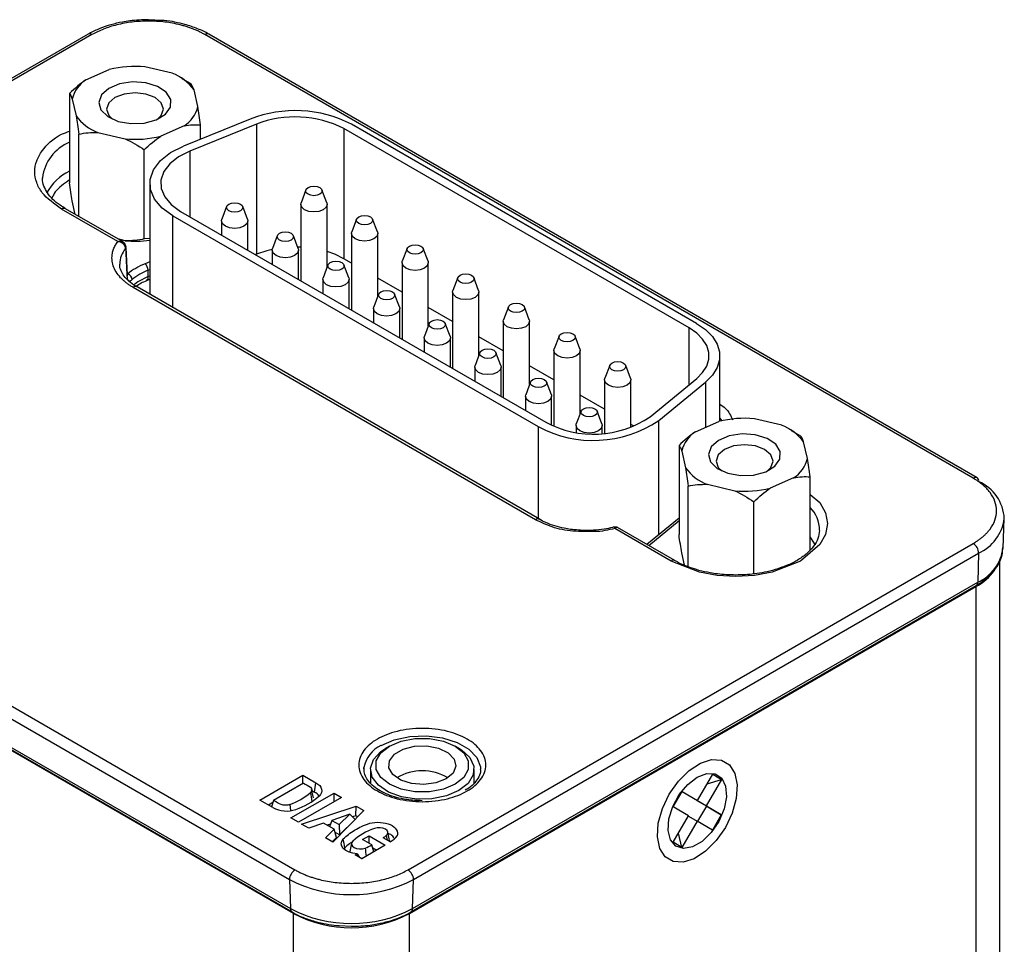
# Model space of a CAD drawing. Header units: inches. Extents: x 1.5 to 14.9, y 0.7 to 9.5.
# Tile 13 of 13: x 13.534 to 14.283, y 6.35 to 7.053. Entities that reach past the tile are written whole.
import ezdxf

# ---------------------------------------------------------------- set-up
doc = ezdxf.new("R2010")
doc.units = ezdxf.units.IN
doc.header["$MEASUREMENT"] = 0

msp = doc.modelspace()

# ---------------------------------------------------------------- linework, layer by layer
at = {"color": 7, "linetype": 'Continuous', "lineweight": 25}
for p, q in [((13.64165, 7.05274), (13.63211, 7.05326)), ((13.58615, 7.04218), (13.15604, 6.79388)), ((13.5891, 7.04189), (13.15899, 6.79359)), ((14.25972, 6.7044), (13.67511, 7.04189)), ((14.26268, 6.70469), (13.67806, 7.04218)), ((13.5845, 7.00745), (13.60229, 7.01534)), ((13.65011, 7.01245), (13.62938, 7.01741)), ((13.65786, 7.00847), (13.65588, 7.00961)), ((13.66469, 7.00415), (13.65767, 7.00815)), ((13.66969, 6.9871), (13.66675, 6.99994)), ((13.57199, 6.99708), (13.57199, 6.92925)), ((13.57406, 6.99288), (13.57699, 6.98004)), ((13.7095, 6.97763), (13.65876, 6.95712)), ((13.65925, 6.97253), (13.64145, 6.96464)), ((13.7142, 6.97376), (13.66346, 6.95325)), ((13.67176, 6.96238), (13.67176, 6.97325)), ((13.7142, 6.97376), (13.7142, 6.87479)), ((14.04349, 6.81875), (13.7808, 6.97039)), ((13.7808, 6.97039), (13.7808, 6.87143)), ((14.04928, 6.82209), (13.7866, 6.97374)), ((13.57906, 6.9036), (13.57906, 6.96619)), ((13.59363, 6.96753), (13.61437, 6.96258)), ((13.62894, 6.88644), (13.62894, 6.95427)), ((13.66346, 6.95325), (13.66346, 6.90342)), ((13.55151, 6.93203), (13.55149, 6.93295)), ((13.63309, 6.92866), (13.63309, 6.84429)), ((13.75188, 6.92374), (13.74822, 6.914)), ((13.76777, 6.914), (13.7641, 6.92374)), ((13.60874, 6.88447), (13.56599, 6.90915)), ((13.61272, 6.88417), (13.56894, 6.90944)), ((13.5764, 6.90514), (13.57406, 6.9154)), ((13.6916, 6.91119), (13.68794, 6.90144)), ((13.70748, 6.90144), (13.70382, 6.91119)), ((13.74799, 6.91277), (13.74799, 6.85462)), ((13.76799, 6.86488), (13.76799, 6.91277)), ((13.65072, 6.90408), (13.92862, 6.74365)), ((13.65072, 6.83411), (13.65072, 6.90408)), ((13.65652, 6.90743), (13.93442, 6.747)), ((13.79042, 6.9015), (13.78676, 6.89175)), ((13.8063, 6.89175), (13.80264, 6.9015)), ((13.68771, 6.90022), (13.68771, 6.88942)), ((13.70771, 6.87788), (13.70771, 6.90022)), ((13.61437, 6.8851), (13.60881, 6.88643)), ((13.63309, 6.88668), (13.62894, 6.88644)), ((13.73016, 6.88893), (13.7265, 6.87918)), ((13.74604, 6.87918), (13.74238, 6.88893)), ((13.78653, 6.89052), (13.78653, 6.83238)), ((13.80653, 6.84263), (13.80653, 6.89052)), ((13.61502, 6.88016), (13.615, 6.88031)), ((13.61609, 6.85924), (13.61501, 6.88004)), ((13.74799, 6.88013), (13.74566, 6.8802)), ((13.82896, 6.87925), (13.82529, 6.8695)), ((13.84484, 6.8695), (13.84118, 6.87925)), ((13.7142, 6.87479), (13.71353, 6.87452)), ((13.72627, 6.87796), (13.72627, 6.86716)), ((13.74627, 6.85562), (13.74627, 6.87796)), ((13.78653, 6.86812), (13.7808, 6.87143)), ((13.61025, 6.86667), (13.61023, 6.86724)), ((13.63309, 6.86901), (13.62955, 6.86758)), ((13.76868, 6.8667), (13.76501, 6.85695)), ((13.78456, 6.85695), (13.78089, 6.8667)), ((13.82507, 6.86828), (13.82507, 6.81013)), ((13.84507, 6.82038), (13.84507, 6.86828)), ((13.61605, 6.86009), (13.61641, 6.85988)), ((13.63181, 6.86261), (13.63309, 6.86313)), ((13.63192, 6.85775), (13.63181, 6.86261)), ((13.63309, 6.85822), (13.63192, 6.85775)), ((13.82507, 6.84587), (13.80653, 6.85657)), ((13.8675, 6.857), (13.86383, 6.84725)), ((13.88338, 6.84725), (13.87971, 6.857)), ((13.92664, 6.67283), (13.62042, 6.84961)), ((13.9296, 6.67312), (13.62337, 6.8499)), ((13.63075, 6.8549), (13.63309, 6.85584)), ((13.63084, 6.85494), (13.63075, 6.8549)), ((13.76479, 6.85572), (13.76479, 6.84493)), ((13.78479, 6.83338), (13.78479, 6.85572)), ((13.80721, 6.84445), (13.80355, 6.8347)), ((13.82309, 6.8347), (13.81943, 6.84445)), ((13.8636, 6.84603), (13.8636, 6.78788)), ((13.8836, 6.79813), (13.8836, 6.84603)), ((13.8636, 6.82362), (13.84507, 6.83433)), ((13.90603, 6.83475), (13.90237, 6.82501)), ((13.92191, 6.82501), (13.91825, 6.83475)), ((13.80332, 6.83348), (13.80332, 6.82268)), ((13.82332, 6.81114), (13.82332, 6.83348)), ((13.84575, 6.8222), (13.84209, 6.81246)), ((13.86163, 6.81246), (13.85797, 6.8222)), ((13.90214, 6.82378), (13.90214, 6.76563)), ((13.92214, 6.77589), (13.92214, 6.82378)), ((13.90214, 6.80138), (13.8836, 6.81208)), ((13.94457, 6.81251), (13.94091, 6.80276)), ((13.96045, 6.80276), (13.95679, 6.81251)), ((14.04349, 6.7755), (14.04349, 6.81875)), ((13.84186, 6.81123), (13.84186, 6.80043)), ((13.86186, 6.78889), (13.86186, 6.81123)), ((13.88429, 6.79996), (13.88062, 6.79021)), ((13.90017, 6.79021), (13.8965, 6.79996)), ((13.94068, 6.80154), (13.94068, 6.74392)), ((13.96068, 6.75364), (13.96068, 6.80154)), ((14.06692, 6.74775), (14.06692, 6.79752)), ((13.8804, 6.78898), (13.8804, 6.77819)), ((13.9004, 6.76664), (13.9004, 6.78898)), ((13.94068, 6.77913), (13.92214, 6.78983)), ((13.98311, 6.79026), (13.97944, 6.78051)), ((13.99899, 6.78051), (13.99532, 6.79026)), ((13.92283, 6.77771), (13.91916, 6.76796)), ((13.93871, 6.76796), (13.93504, 6.77771)), ((13.97922, 6.77929), (13.97922, 6.73857)), ((13.99922, 6.74294), (13.99922, 6.77929)), ((14.01378, 6.75101), (14.04931, 6.7803)), ((14.0205, 6.74829), (14.05603, 6.77759)), ((14.05603, 6.77759), (14.05603, 6.74307)), ((13.91893, 6.76674), (13.91893, 6.75594)), ((13.93893, 6.74468), (13.93893, 6.76674)), ((13.97922, 6.75688), (13.96068, 6.76758)), ((13.96136, 6.75546), (13.9577, 6.74571)), ((13.97724, 6.74571), (13.97358, 6.75546)), ((13.15899, 6.74394), (13.74361, 6.40645)), ((13.95747, 6.74449), (13.95747, 6.73927)), ((13.97747, 6.73843), (13.97747, 6.74449)), ((14.00168, 6.74391), (13.99922, 6.74534)), ((14.0205, 6.66145), (14.0205, 6.74829)), ((14.04836, 6.73967), (14.06616, 6.74756)), ((14.06692, 6.75018), (14.06848, 6.74811)), ((14.11398, 6.74467), (14.09324, 6.74962)), ((13.15482, 6.73654), (13.73944, 6.39905)), ((13.92862, 6.74365), (13.92862, 6.67368)), ((14.12172, 6.74069), (14.11974, 6.74183)), ((14.12855, 6.73637), (14.12153, 6.74037)), ((14.03585, 6.7293), (14.03585, 6.66147)), ((14.13355, 6.71932), (14.13062, 6.73216)), ((14.03792, 6.7251), (14.04085, 6.71226)), ((13.1555, 6.71443), (13.74012, 6.37694)), ((13.15672, 6.7119), (13.74134, 6.3744)), ((13.74242, 6.37311), (13.15693, 6.71111)), ((14.0575, 6.69975), (14.07823, 6.69479)), ((14.12311, 6.70475), (14.10531, 6.69686)), ((14.13562, 6.64977), (14.13562, 6.70547)), ((14.04292, 6.63629), (14.04292, 6.69841)), ((14.0928, 6.63158), (14.0928, 6.68649)), ((14.03585, 6.67411), (14.01145, 6.65399)), ((14.0128, 6.65321), (14.03585, 6.67222)), ((14.28245, 6.65114), (14.28342, 6.67363)), ((13.96715, 6.66385), (13.96345, 6.66393)), ((14.02979, 6.64141), (13.98704, 6.66609)), ((14.03274, 6.6417), (13.98897, 6.66697)), ((13.82961, 6.40645), (14.25972, 6.65475)), ((13.83379, 6.39905), (14.2639, 6.64735)), ((14.04008, 6.63818), (14.03792, 6.64762)), ((14.2639, 6.64735), (14.26322, 6.62524)), ((14.28009, 5.1309), (14.28009, 6.6419)), ((13.83311, 6.37694), (14.26322, 6.62524)), ((13.8308, 6.37311), (14.26179, 6.62191)), ((13.83188, 6.3744), (14.262, 6.6227)), ((14.26179, 6.62191), (14.26179, 5.15341)), ((13.81541, 6.50051), (13.81262, 6.4989)), ((13.86831, 6.4989), (13.86553, 6.50051)), ((13.79606, 6.48337), (13.79611, 6.48418)), ((13.8011, 6.48284), (13.8011, 6.47218)), ((13.87984, 6.47224), (13.87984, 6.48284)), ((13.88484, 6.48337), (13.88485, 6.48283)), ((13.71689, 6.45956), (13.74954, 6.47841)), ((13.74954, 6.47841), (13.75949, 6.47267)), ((13.74954, 6.47215), (13.74954, 6.47841)), ((14.04982, 6.45912), (14.06153, 6.47921)), ((14.06823, 6.47523), (14.05652, 6.45514)), ((14.0573, 6.47195), (14.06823, 6.47523)), ((14.06153, 6.47921), (14.06823, 6.47523)), ((13.75002, 6.47242), (13.72726, 6.45928)), ((13.75764, 6.46126), (13.75627, 6.4676)), ((13.75642, 6.46687), (13.75853, 6.46566)), ((13.75853, 6.46566), (13.75949, 6.47267)), ((13.72683, 6.45382), (13.71689, 6.45956)), ((13.72726, 6.45928), (13.72577, 6.45443)), ((13.74056, 6.4459), (13.77333, 6.46481)), ((13.77894, 6.46157), (13.74618, 6.44265)), ((13.77333, 6.46481), (13.77894, 6.46157)), ((13.77333, 6.45833), (13.77333, 6.46481)), ((14.03148, 6.45432), (14.03828, 6.46598)), ((14.04275, 6.46321), (14.03823, 6.46589)), ((14.03828, 6.46598), (14.04982, 6.45912)), ((14.04275, 6.46321), (14.04982, 6.45912)), ((14.04945, 6.45922), (14.0495, 6.45931)), ((14.05668, 6.45493), (14.04945, 6.45922)), ((14.04945, 6.45922), (14.05652, 6.45514)), ((13.72677, 6.4577), (13.72344, 6.45577)), ((13.73961, 6.45611), (13.74008, 6.4515)), ((13.74859, 6.44126), (13.79013, 6.45493)), ((13.7899, 6.4475), (13.79013, 6.45493)), ((13.79013, 6.45493), (13.79605, 6.45152)), ((14.04302, 6.44746), (14.03148, 6.45432)), ((14.05668, 6.45493), (14.04993, 6.44336)), ((14.05652, 6.45514), (14.06806, 6.44828)), ((14.06806, 6.44828), (14.05668, 6.45493)), ((13.74618, 6.44265), (13.74056, 6.4459)), ((13.78532, 6.4488), (13.77167, 6.4441)), ((13.79605, 6.45152), (13.77247, 6.42747)), ((13.77718, 6.44092), (13.78532, 6.4488)), ((13.78933, 6.44468), (13.77746, 6.43319)), ((13.78933, 6.44468), (13.78532, 6.4488)), ((13.7899, 6.4475), (13.78739, 6.44668)), ((13.79132, 6.44669), (13.7899, 6.4475)), ((14.03132, 6.42738), (14.04302, 6.44746)), ((14.04297, 6.44738), (14.04973, 6.44348)), ((14.06806, 6.44828), (14.06127, 6.43662)), ((13.75415, 6.43805), (13.74859, 6.44126)), ((13.76531, 6.44194), (13.75415, 6.43805)), ((13.7734, 6.43727), (13.76531, 6.44194)), ((13.76682, 6.43073), (13.7734, 6.43727)), ((13.77062, 6.44116), (13.7681, 6.44033)), ((13.77167, 6.4441), (13.76994, 6.43926)), ((13.77167, 6.4441), (13.77718, 6.44092)), ((13.77514, 6.43097), (13.7734, 6.43727)), ((13.77718, 6.44092), (13.77746, 6.43319)), ((14.04973, 6.44348), (14.03802, 6.42339)), ((14.06127, 6.43662), (14.04973, 6.44348)), ((13.77247, 6.42747), (13.76682, 6.43073)), ((13.77514, 6.43097), (13.77193, 6.42778)), ((13.77746, 6.43319), (13.77397, 6.4352)), ((13.79506, 6.42945), (13.80008, 6.43235)), ((13.8021, 6.42538), (13.79506, 6.42945)), ((13.80008, 6.43235), (13.81235, 6.42527)), ((13.80008, 6.42655), (13.80008, 6.43235)), ((13.816, 6.42774), (13.81068, 6.43081)), ((13.81311, 6.43252), (13.81366, 6.42908)), ((13.81563, 6.42883), (13.81425, 6.43516)), ((14.03802, 6.42339), (14.03544, 6.43446)), ((13.78153, 6.42314), (13.78082, 6.4222)), ((13.78661, 6.42667), (13.78524, 6.42034)), ((13.81235, 6.42527), (13.7944, 6.41491)), ((13.80365, 6.42025), (13.80209, 6.42539)), ((13.80274, 6.42325), (13.8058, 6.42149)), ((14.03802, 6.42339), (14.03132, 6.42738)), ((13.78524, 6.42034), (13.78517, 6.41973)), ((13.78943, 6.41778), (13.7909, 6.41864)), ((13.7944, 6.41491), (13.78943, 6.41778)), ((13.7909, 6.41864), (13.79259, 6.41595)), ((13.79398, 6.41515), (13.79499, 6.41525)), ((13.73944, 6.39905), (13.74012, 6.37694)), ((13.83311, 6.37694), (13.83379, 6.39905)), ((13.74242, 4.85658), (13.74242, 6.37311)), ((13.8308, 4.85658), (13.8308, 6.37311)), ((13.77726, 6.36397), (13.78661, 6.36349))]:
    msp.add_line(p, q, dxfattribs=at)
at = {"color": 7, "linetype": 'Continuous', "lineweight": 25, "flags": 128}
for points in [[(13.59641, 6.99607), (13.59432, 6.99035), (13.59596, 6.98458), (13.60109, 6.97954), (13.60903, 6.97591), (13.61871, 6.97419), (13.62881, 6.97459), (13.63798, 6.97708), (13.64497, 6.98131), (13.64884, 6.98671), (13.64907, 6.99256), (13.64563, 6.99806), (13.63898, 7.00247), (13.63002, 7.00519), (13.61995, 7.00586), (13.61015, 7.00439), (13.60193, 7.00097), (13.59641, 6.99607)], [(13.63902, 6.97754), (13.64188, 6.98039), (13.64353, 6.98517), (13.64188, 6.98996), (13.63718, 6.99401), (13.63015, 6.99672), (13.62186, 6.99767), (13.61358, 6.99672), (13.60656, 6.994), (13.60186, 6.98995), (13.60022, 6.98516), (13.60187, 6.98038), (13.60472, 6.97754)], [(13.65072, 6.90408), (13.64252, 6.90998), (13.63672, 6.91677), (13.6336, 6.92412), (13.63332, 6.93168), (13.63588, 6.93911), (13.64115, 6.94603), (13.64891, 6.95213), (13.65876, 6.95712)], [(13.66346, 6.95325), (13.65495, 6.94894), (13.64826, 6.94367), (13.6437, 6.93768), (13.64149, 6.93127), (13.64173, 6.92474), (13.64443, 6.91839), (13.64943, 6.91253), (13.65652, 6.90743)], [(13.76241, 6.92553), (13.76377, 6.92436), (13.76424, 6.92298), (13.76377, 6.9216), (13.76241, 6.92043), (13.76038, 6.91964), (13.75799, 6.91937), (13.7556, 6.91964), (13.75357, 6.92043), (13.75222, 6.9216), (13.75174, 6.92298), (13.75222, 6.92436), (13.75357, 6.92553), (13.7556, 6.92631), (13.75799, 6.92659), (13.76038, 6.92631), (13.76241, 6.92553)], [(13.70213, 6.91298), (13.70348, 6.91181), (13.70396, 6.91043), (13.70348, 6.90905), (13.70213, 6.90787), (13.7001, 6.90709), (13.69771, 6.90682), (13.69532, 6.90709), (13.69329, 6.90787), (13.69194, 6.90905), (13.69146, 6.91043), (13.69194, 6.91181), (13.69329, 6.91298), (13.69532, 6.91376), (13.69771, 6.91403), (13.7001, 6.91376), (13.70213, 6.91298)], [(13.76777, 6.914), (13.76799, 6.91277), (13.76723, 6.91056), (13.76506, 6.90869), (13.76182, 6.90744), (13.75799, 6.907), (13.75417, 6.90744), (13.75092, 6.90869), (13.74875, 6.91056), (13.74799, 6.91277), (13.74822, 6.914)], [(13.70748, 6.90144), (13.70771, 6.90022), (13.70695, 6.89801), (13.70478, 6.89614), (13.70154, 6.89489), (13.69771, 6.89445), (13.69388, 6.89489), (13.69064, 6.89614), (13.68847, 6.89801), (13.68771, 6.90022), (13.68794, 6.90144)], [(13.80095, 6.90328), (13.8023, 6.90211), (13.80278, 6.90073), (13.8023, 6.89935), (13.80095, 6.89818), (13.79892, 6.8974), (13.79653, 6.89712), (13.79414, 6.8974), (13.79211, 6.89818), (13.79076, 6.89935), (13.79028, 6.90073), (13.79076, 6.90211), (13.79211, 6.90328), (13.79414, 6.90406), (13.79653, 6.90434), (13.79892, 6.90406), (13.80095, 6.90328)], [(13.74069, 6.89072), (13.74204, 6.88955), (13.74252, 6.88817), (13.74204, 6.88679), (13.74069, 6.88561), (13.73866, 6.88483), (13.73627, 6.88456), (13.73388, 6.88483), (13.73185, 6.88561), (13.7305, 6.88679), (13.73002, 6.88817), (13.7305, 6.88955), (13.73185, 6.89072), (13.73388, 6.8915), (13.73627, 6.89177), (13.73866, 6.8915), (13.74069, 6.89072)], [(13.8063, 6.89175), (13.80653, 6.89052), (13.80577, 6.88831), (13.8036, 6.88644), (13.80036, 6.88519), (13.79653, 6.88475), (13.7927, 6.88519), (13.78946, 6.88644), (13.78729, 6.88831), (13.78653, 6.89052), (13.78676, 6.89175)], [(13.74604, 6.87918), (13.74627, 6.87796), (13.74551, 6.87575), (13.74334, 6.87388), (13.7401, 6.87263), (13.73627, 6.87219), (13.73244, 6.87263), (13.7292, 6.87388), (13.72703, 6.87575), (13.72627, 6.87796), (13.7265, 6.87918)], [(13.83949, 6.88103), (13.84084, 6.87986), (13.84132, 6.87848), (13.84084, 6.8771), (13.83949, 6.87593), (13.83746, 6.87515), (13.83507, 6.87488), (13.83268, 6.87515), (13.83065, 6.87593), (13.82929, 6.8771), (13.82882, 6.87848), (13.82929, 6.87986), (13.83065, 6.88103), (13.83268, 6.88182), (13.83507, 6.88209), (13.83746, 6.88182), (13.83949, 6.88103)], [(13.7263, 6.87842), (13.72205, 6.87741), (13.7142, 6.87479)], [(13.7808, 6.87143), (13.77385, 6.87479), (13.76799, 6.87684)], [(13.7792, 6.86848), (13.78056, 6.86731), (13.78104, 6.86593), (13.78056, 6.86455), (13.7792, 6.86338), (13.77718, 6.8626), (13.77479, 6.86232), (13.77239, 6.8626), (13.77037, 6.86338), (13.76901, 6.86455), (13.76854, 6.86593), (13.76901, 6.86731), (13.77037, 6.86848), (13.77239, 6.86927), (13.77479, 6.86954), (13.77718, 6.86927), (13.7792, 6.86848)], [(13.84484, 6.8695), (13.84507, 6.86828), (13.84431, 6.86607), (13.84214, 6.86419), (13.83889, 6.86294), (13.83507, 6.8625), (13.83124, 6.86294), (13.828, 6.86419), (13.82583, 6.86607), (13.82507, 6.86828), (13.82529, 6.8695)], [(13.63192, 6.85775), (13.62412, 6.8538), (13.62137, 6.8519)], [(13.78456, 6.85695), (13.78479, 6.85572), (13.78402, 6.85352), (13.78186, 6.85164), (13.77861, 6.85039), (13.77479, 6.84995), (13.77096, 6.85039), (13.76771, 6.85164), (13.76555, 6.85352), (13.76479, 6.85572), (13.76501, 6.85695)], [(13.87802, 6.85879), (13.87938, 6.85762), (13.87985, 6.85624), (13.87938, 6.85486), (13.87802, 6.85368), (13.876, 6.8529), (13.8736, 6.85263), (13.87121, 6.8529), (13.86919, 6.85368), (13.86783, 6.85486), (13.86735, 6.85624), (13.86783, 6.85762), (13.86919, 6.85879), (13.87121, 6.85957), (13.8736, 6.85984), (13.876, 6.85957), (13.87802, 6.85879)], [(13.81774, 6.84624), (13.8191, 6.84507), (13.81957, 6.84368), (13.8191, 6.8423), (13.81774, 6.84113), (13.81571, 6.84035), (13.81332, 6.84008), (13.81093, 6.84035), (13.8089, 6.84113), (13.80755, 6.8423), (13.80707, 6.84368), (13.80755, 6.84507), (13.8089, 6.84624), (13.81093, 6.84702), (13.81332, 6.84729), (13.81571, 6.84702), (13.81774, 6.84624)], [(13.88338, 6.84725), (13.8836, 6.84603), (13.88284, 6.84382), (13.88068, 6.84195), (13.87743, 6.8407), (13.8736, 6.84026), (13.86978, 6.8407), (13.86653, 6.84195), (13.86437, 6.84382), (13.8636, 6.84603), (13.86383, 6.84725)], [(13.82309, 6.8347), (13.82332, 6.83348), (13.82256, 6.83127), (13.82039, 6.8294), (13.81715, 6.82814), (13.81332, 6.8277), (13.8095, 6.82814), (13.80625, 6.8294), (13.80408, 6.83127), (13.80332, 6.83348), (13.80355, 6.8347)], [(13.91656, 6.83654), (13.91792, 6.83537), (13.91839, 6.83399), (13.91792, 6.83261), (13.91656, 6.83144), (13.91453, 6.83066), (13.91214, 6.83038), (13.90975, 6.83066), (13.90772, 6.83144), (13.90637, 6.83261), (13.90589, 6.83399), (13.90637, 6.83537), (13.90772, 6.83654), (13.90975, 6.83732), (13.91214, 6.8376), (13.91453, 6.83732), (13.91656, 6.83654)], [(13.85628, 6.82399), (13.85763, 6.82282), (13.85811, 6.82144), (13.85763, 6.82006), (13.85628, 6.81889), (13.85425, 6.8181), (13.85186, 6.81783), (13.84947, 6.8181), (13.84744, 6.81889), (13.84609, 6.82006), (13.84561, 6.82144), (13.84609, 6.82282), (13.84744, 6.82399), (13.84947, 6.82477), (13.85186, 6.82505), (13.85425, 6.82477), (13.85628, 6.82399)], [(13.92191, 6.82501), (13.92214, 6.82378), (13.92138, 6.82157), (13.91921, 6.8197), (13.91597, 6.81845), (13.91214, 6.81801), (13.90832, 6.81845), (13.90507, 6.8197), (13.9029, 6.82157), (13.90214, 6.82378), (13.90237, 6.82501)], [(14.04928, 6.82209), (14.05603, 6.81745), (14.06128, 6.81221), (14.06486, 6.80651), (14.06669, 6.80055), (14.06669, 6.79449), (14.06486, 6.78852), (14.06128, 6.78283), (14.05603, 6.77759)], [(13.86163, 6.81246), (13.86186, 6.81123), (13.8611, 6.80902), (13.85893, 6.80715), (13.85569, 6.8059), (13.85186, 6.80546), (13.84803, 6.8059), (13.84479, 6.80715), (13.84262, 6.80902), (13.84186, 6.81123), (13.84209, 6.81246)], [(13.9551, 6.81429), (13.95645, 6.81312), (13.95693, 6.81174), (13.95645, 6.81036), (13.9551, 6.80919), (13.95307, 6.80841), (13.95068, 6.80813), (13.94829, 6.80841), (13.94626, 6.80919), (13.94491, 6.81036), (13.94443, 6.81174), (13.94491, 6.81312), (13.94626, 6.81429), (13.94829, 6.81508), (13.95068, 6.81535), (13.95307, 6.81508), (13.9551, 6.81429)], [(14.04931, 6.7803), (14.05384, 6.78483), (14.05694, 6.78975), (14.05852, 6.7949), (14.05852, 6.80014), (14.05694, 6.80529), (14.05384, 6.81021), (14.04931, 6.81474), (14.04349, 6.81875)], [(13.89482, 6.80174), (13.89617, 6.80057), (13.89665, 6.79919), (13.89617, 6.79781), (13.89482, 6.79664), (13.89279, 6.79586), (13.8904, 6.79558), (13.88801, 6.79586), (13.88598, 6.79664), (13.88462, 6.79781), (13.88415, 6.79919), (13.88462, 6.80057), (13.88598, 6.80174), (13.88801, 6.80252), (13.8904, 6.8028), (13.89279, 6.80252), (13.89482, 6.80174)], [(13.96045, 6.80276), (13.96068, 6.80154), (13.95992, 6.79933), (13.95775, 6.79745), (13.95451, 6.7962), (13.95068, 6.79576), (13.94685, 6.7962), (13.94361, 6.79745), (13.94144, 6.79933), (13.94068, 6.80154), (13.94091, 6.80276)], [(13.90017, 6.79021), (13.9004, 6.78898), (13.89964, 6.78677), (13.89747, 6.7849), (13.89422, 6.78365), (13.8904, 6.78321), (13.88657, 6.78365), (13.88333, 6.7849), (13.88116, 6.78677), (13.8804, 6.78898), (13.88062, 6.79021)], [(13.99364, 6.79205), (13.99499, 6.79088), (13.99547, 6.78949), (13.99499, 6.78811), (13.99364, 6.78694), (13.99161, 6.78616), (13.98922, 6.78589), (13.98682, 6.78616), (13.9848, 6.78694), (13.98344, 6.78811), (13.98297, 6.78949), (13.98344, 6.79088), (13.9848, 6.79205), (13.98682, 6.79283), (13.98922, 6.7931), (13.99161, 6.79283), (13.99364, 6.79205)], [(13.93335, 6.77949), (13.93471, 6.77832), (13.93518, 6.77694), (13.93471, 6.77556), (13.93335, 6.77439), (13.93133, 6.77361), (13.92893, 6.77334), (13.92654, 6.77361), (13.92451, 6.77439), (13.92316, 6.77556), (13.92268, 6.77694), (13.92316, 6.77832), (13.92451, 6.77949), (13.92654, 6.78028), (13.92893, 6.78055), (13.93133, 6.78028), (13.93335, 6.77949)], [(13.99899, 6.78051), (13.99922, 6.77929), (13.99846, 6.77708), (13.99629, 6.77521), (13.99304, 6.77395), (13.98922, 6.77352), (13.98539, 6.77395), (13.98215, 6.77521), (13.97998, 6.77708), (13.97922, 6.77929), (13.97944, 6.78051)], [(13.93871, 6.76796), (13.93893, 6.76674), (13.93817, 6.76453), (13.93601, 6.76265), (13.93276, 6.7614), (13.92893, 6.76096), (13.92511, 6.7614), (13.92186, 6.76265), (13.9197, 6.76453), (13.91893, 6.76674), (13.91916, 6.76796)], [(13.97189, 6.75725), (13.97325, 6.75608), (13.97372, 6.7547), (13.97325, 6.75332), (13.97189, 6.75214), (13.96986, 6.75136), (13.96747, 6.75109), (13.96508, 6.75136), (13.96305, 6.75214), (13.9617, 6.75332), (13.96122, 6.7547), (13.9617, 6.75608), (13.96305, 6.75725), (13.96508, 6.75803), (13.96747, 6.7583), (13.96986, 6.75803), (13.97189, 6.75725)], [(13.97724, 6.74571), (13.97747, 6.74449), (13.97671, 6.74228), (13.97454, 6.74041), (13.9713, 6.73916), (13.96747, 6.73872), (13.96364, 6.73916), (13.9604, 6.74041), (13.95823, 6.74228), (13.95747, 6.74449), (13.9577, 6.74571)], [(14.06027, 6.72829), (14.05818, 6.72257), (14.05982, 6.7168), (14.06495, 6.71176), (14.07289, 6.70813), (14.08257, 6.7064), (14.09267, 6.70681), (14.10184, 6.7093), (14.10883, 6.71353), (14.1127, 6.71893), (14.11293, 6.72478), (14.10949, 6.73027), (14.10284, 6.73468), (14.09388, 6.73741), (14.08382, 6.73808), (14.07401, 6.73661), (14.0658, 6.73319), (14.06027, 6.72829)], [(14.10304, 6.70987), (14.10574, 6.71261), (14.10739, 6.71739), (14.10574, 6.72218), (14.10104, 6.72623), (14.09401, 6.72894), (14.08573, 6.72989), (14.07744, 6.72893), (14.07042, 6.72622), (14.06573, 6.72217), (14.06408, 6.71738), (14.06573, 6.7126), (14.06859, 6.70976)], [(14.13562, 6.6921), (14.14301, 6.68583), (14.1473, 6.67801), (14.14874, 6.66985), (14.14731, 6.66169), (14.14301, 6.65387), (14.12833, 6.64141), (14.10673, 6.63293), (14.0932, 6.63045), (14.07906, 6.62963), (14.06493, 6.63045), (14.05138, 6.63293), (14.02979, 6.64141), (14.02979, 6.64141)], [(14.13982, 6.65334), (14.13908, 6.65482), (14.13562, 6.65987)], [(13.86552, 6.47159), (13.85655, 6.46782), (13.84601, 6.46585), (13.83492, 6.46585), (13.82438, 6.46782), (13.81541, 6.47159), (13.8089, 6.47676), (13.80547, 6.48285), (13.80547, 6.48925), (13.8089, 6.49534), (13.81541, 6.50051), (13.82438, 6.50428), (13.83492, 6.50625), (13.84601, 6.50625), (13.85655, 6.50428), (13.86552, 6.50051), (13.87204, 6.49534), (13.87546, 6.48925), (13.87546, 6.48285), (13.87204, 6.47676), (13.86552, 6.47159)], [(13.80906, 6.50101), (13.81918, 6.50539), (13.83102, 6.50794), (13.84362, 6.50846), (13.85597, 6.50691), (13.86706, 6.50341), (13.876, 6.49825), (13.88205, 6.49185), (13.88474, 6.48472), (13.88484, 6.48337)], [(13.86831, 6.46676), (13.85886, 6.46274), (13.84779, 6.4605), (13.83606, 6.46025), (13.82472, 6.462), (13.81479, 6.46561), (13.80713, 6.47074), (13.80244, 6.47695), (13.80112, 6.48369), (13.80331, 6.49034), (13.80879, 6.49633), (13.81262, 6.4989)], [(13.85856, 6.4756), (13.8508, 6.47254), (13.84165, 6.47129), (13.83233, 6.47204), (13.82412, 6.47469), (13.81811, 6.47886), (13.81512, 6.48401), (13.81556, 6.48943), (13.81935, 6.4944), (13.826, 6.49824), (13.83461, 6.50043), (13.844, 6.50068), (13.85292, 6.49896), (13.86015, 6.49549), (13.86473, 6.49075), (13.86603, 6.48537), (13.86388, 6.48008), (13.85856, 6.4756)], [(13.86831, 6.4989), (13.87031, 6.49766), (13.87655, 6.49192), (13.87959, 6.48538), (13.87915, 6.47861), (13.87527, 6.47222), (13.86831, 6.46676)], [(14.02843, 6.46399), (14.0354, 6.47394), (14.04353, 6.48206), (14.05216, 6.48768), (14.06061, 6.49036), (14.06817, 6.48988), (14.07425, 6.48627), (14.07834, 6.47982), (14.08012, 6.47107), (14.07944, 6.46071), (14.07635, 6.44959), (14.07112, 6.43861), (14.06415, 6.42866), (14.05602, 6.42055), (14.04738, 6.41492), (14.03894, 6.41224), (14.03138, 6.41273), (14.0253, 6.41634), (14.02121, 6.42278), (14.01943, 6.43154), (14.02011, 6.44189), (14.0232, 6.45301), (14.02843, 6.46399)], [(14.04977, 6.47702), (14.05701, 6.4798), (14.06345, 6.47949), (14.06842, 6.47613), (14.07136, 6.47008), (14.07197, 6.46199), (14.07017, 6.45275), (14.06616, 6.44334), (14.06037, 6.4348), (14.05344, 6.42805), (14.04611, 6.42382), (14.03917, 6.42256), (14.03339, 6.42442), (14.02938, 6.4292), (14.02758, 6.43637), (14.02818, 6.44515), (14.03113, 6.4546), (14.0361, 6.4637), (14.04254, 6.47145), (14.04977, 6.47702)], [(13.75949, 6.47267), (13.7611, 6.47166), (13.76239, 6.47051), (13.76332, 6.46924), (13.76386, 6.46791), (13.76401, 6.46654), (13.76374, 6.46517), (13.76308, 6.46386), (13.76204, 6.46262)], [(13.81311, 6.43252), (13.81407, 6.4337), (13.81428, 6.435), (13.81371, 6.43627), (13.81243, 6.43734), (13.81058, 6.4381), (13.8084, 6.43845), (13.80614, 6.43835), (13.80408, 6.4378)], [(13.7909, 6.41864), (13.7877, 6.41904), (13.78475, 6.41988), (13.78226, 6.42111), (13.78035, 6.42266), (13.77916, 6.42442), (13.77875, 6.4263), (13.77914, 6.42818), (13.78031, 6.42995)], [(13.78753, 6.42818), (13.7867, 6.42697), (13.78662, 6.42568), (13.78729, 6.42444), (13.78865, 6.4234), (13.79052, 6.42268), (13.7927, 6.42237), (13.79494, 6.4225), (13.79698, 6.42304)], [(13.81567, 6.42792), (13.81567, 6.42862), (13.81563, 6.42883)]]:
    msp.add_lwpolyline(points, dxfattribs=at)
at = {"color": 7, "linetype": 'Continuous', "lineweight": 25}
for centre, radius, start, end in [((13.58738, 7.03949), 0.00296, 54.26004, 114.4295), ((13.67684, 7.03949), 0.00296, 65.5705, 125.73996), ((13.62187, 6.9372), 0.08055, 84.65227, 104.06661), ((13.59726, 6.98727), 0.02388, 122.31573, 166.42489), ((13.63732, 6.97811), 0.03665, 36.56642, 69.56775), ((13.64648, 6.99271), 0.02388, 302.31573, 346.42489), ((13.74372, 6.8899), 0.09417, 62.91122, 111.30612), ((13.60643, 7.00187), 0.03665, 216.56642, 249.56775), ((13.74376, 6.89797), 0.08134, 62.91122, 111.30612), ((13.62187, 7.04278), 0.08055, 264.65227, 284.06661), ((13.58461, 6.92912), 0.03334, 112.23765, 173.40667), ((13.58957, 6.90249), 0.0397, 116.27462, 151.70371), ((13.56771, 6.90688), 0.00284, 64.19874, 127.11172), ((13.62906, 6.86699), 0.01882, 139.86733, 179.23638), ((13.62187, 6.96714), 0.08239, 264.77435, 277.8281), ((13.61348, 6.88011), 0.00154, 320.38378, 1.77709), ((13.62455, 6.86231), 0.00727, 2.41667, 46.48689), ((13.61458, 6.85904), 0.00153, 319.18082, 7.83406), ((13.61441, 6.855), 0.00528, 5.51983, 67.73935), ((13.64791, 6.82119), 0.04444, 111.24863, 129.46325), ((13.62924, 6.85717), 0.00275, 305.79573, 12.19796), ((13.62213, 6.84734), 0.00284, 64.19874, 127.11172), ((13.9707, 6.82246), 0.08934, 241.90196, 303.88071), ((13.97076, 6.81508), 0.07717, 241.90196, 303.88071), ((14.08574, 6.66942), 0.08055, 84.65227, 104.06661), ((14.10118, 6.71033), 0.03665, 36.56642, 69.56775), ((14.06113, 6.71949), 0.02388, 122.31573, 166.42489), ((14.11034, 6.72493), 0.02388, 302.31573, 346.42489), ((14.07029, 6.73409), 0.03665, 216.56642, 249.56775), ((14.26145, 6.702), 0.00296, 65.5705, 125.73996), ((14.26093, 6.70225), 0.003, 351.67152, 54.36266), ((14.25092, 6.67197), 0.03254, 2.9199, 66.49213), ((14.08573, 6.775), 0.08055, 264.65227, 284.06661), ((14.11788, 6.66466), 0.02495, 0.43604, 44.69778), ((13.92835, 6.67058), 0.00282, 62.58693, 127.26983), ((14.24979, 6.67821), 0.03393, 294.55701, 352.24033), ((14.25487, 6.64714), 0.00902, 1.34483, 57.50033), ((14.24932, 6.65566), 0.03344, 294.55701, 352.24033), ((14.0315, 6.63916), 0.00282, 62.53197, 127.27514), ((14.24302, 6.65729), 0.04005, 297.94733, 325.04139), ((14.26034, 6.62506), 0.00288, 305.03294, 3.57447), ((13.81826, 6.48054), 0.02245, 114.20237, 170.67281), ((13.84047, 6.44387), 0.03787, 59.21445, 120.78555), ((13.72202, 6.50495), 0.05191, 289.81444, 310.18017), ((13.72585, 6.50475), 0.05554, 289.32937, 310.66525), ((13.75491, 6.4581), 0.00838, 32.32874, 64.43119), ((13.73719, 6.47268), 0.02152, 241.23471, 289.08625), ((13.81697, 6.3966), 0.04317, 107.36817, 132.98529), ((13.78737, 6.46646), 0.0426, 303.17735, 307.1731), ((13.809, 6.44136), 0.01531, 297.18121, 324.05115), ((13.78672, 6.45224), 0.03094, 289.35564, 299.71746), ((13.74846, 6.39884), 0.00902, 122.49967, 178.65517), ((13.82476, 6.39884), 0.00902, 1.34483, 57.50033), ((13.78661, 6.4901), 0.10254, 242.60967, 297.39033), ((13.74298, 6.37676), 0.00287, 176.36374, 235.72225), ((13.78661, 6.46668), 0.10106, 242.60967, 297.39033), ((13.83024, 6.37676), 0.00287, 304.32543, 3.63238), ((13.78661, 6.45841), 0.09606, 242.60967, 297.39033)]:
    msp.add_arc(centre, radius, start, end, dxfattribs=at)
for points, knots in [([(13.63211, 7.05326), (13.62732, 7.05309), (13.62061, 7.05285), (13.61109, 7.0513), (13.60333, 7.04951), (13.59491, 7.04654), (13.58911, 7.04406), (13.58651, 7.04234), (13.58621, 7.04214)], [0, 0, 0, 0, 0.282872, 0.396822, 0.583676, 0.773828, 0.974422, 1, 1, 1, 1]), ([(13.67511, 7.04189), (13.67432, 7.04233), (13.67275, 7.04321), (13.67024, 7.04444), (13.66765, 7.04558), (13.66495, 7.04664), (13.66215, 7.04761), (13.65926, 7.0485), (13.65352, 7.05004), (13.64453, 7.0517), (13.63211, 7.05241), (13.61968, 7.0517), (13.60991, 7.04989), (13.60275, 7.04788), (13.59787, 7.04615), (13.59327, 7.04417), (13.5905, 7.04265), (13.5891, 7.04189)], [0, 0, 0, 0, 0.034551, 0.068856, 0.103014, 0.137125, 0.171292, 0.205614, 0.240191, 0.370055, 0.500029, 0.629892, 0.759866, 0.82015, 0.879906, 0.939676, 1, 1, 1, 1]), ([(13.67805, 7.04218), (13.67802, 7.0422), (13.67557, 7.04389), (13.66949, 7.04646), (13.66085, 7.04953), (13.65223, 7.05145), (13.6461, 7.05254), (13.64248, 7.0527), (13.64165, 7.05274)], [0, 0, 0, 0, 0.00313, 0.268249, 0.536029, 0.734694, 0.939243, 1, 1, 1, 1]), ([(13.56599, 6.90915), (13.56046, 6.91311), (13.55192, 6.91922), (13.54656, 6.92939), (13.54511, 6.93758), (13.5465, 6.94584), (13.55222, 6.95576), (13.56047, 6.96422), (13.56993, 6.96765), (13.57199, 6.96839)], [0, 0, 0, 0, 0.224513, 0.346623, 0.468824, 0.590934, 0.713134, 0.937647, 1, 1, 1, 1]), ([(13.56908, 6.90951), (13.56762, 6.91034), (13.56383, 6.91251), (13.55912, 6.91658), (13.55488, 6.92151), (13.55236, 6.92684), (13.55116, 6.93057), (13.55155, 6.93263), (13.55158, 6.93279)], [0, 0, 0, 0, 0.124885, 0.324432, 0.528169, 0.74175, 0.97978, 1, 1, 1, 1]), ([(13.57199, 6.93136), (13.56781, 6.92846), (13.56177, 6.92427), (13.55934, 6.91908), (13.55859, 6.91748)], [0, 0, 0, 0, 0.6928699, 1, 1, 1, 1]), ([(13.62042, 6.84961), (13.61967, 6.85005), (13.61819, 6.85093), (13.61615, 6.85235), (13.61425, 6.85382), (13.61249, 6.85536), (13.61004, 6.85781), (13.60732, 6.86132), (13.60513, 6.86598), (13.60415, 6.87078), (13.60443, 6.87503), (13.60545, 6.87864), (13.60679, 6.88161), (13.60809, 6.88352), (13.60874, 6.88447)], [0, 0, 0, 0, 0.049034, 0.097833, 0.146561, 0.195385, 0.244471, 0.372168, 0.50003, 0.627727, 0.755588, 0.837152, 0.918365, 1, 1, 1, 1]), ([(13.60874, 6.88447), (13.60902, 6.88456), (13.60955, 6.88473), (13.61029, 6.88483), (13.61093, 6.88482), (13.61147, 6.88474), (13.61191, 6.8846), (13.61216, 6.88448), (13.61228, 6.88443)], [0, 0, 0, 0, 0.2152512, 0.4110678, 0.5874472, 0.7443903, 0.8819033, 1, 1, 1, 1]), ([(13.61466, 6.87913), (13.61463, 6.87943), (13.61457, 6.88003), (13.61421, 6.88096), (13.61364, 6.88186), (13.61273, 6.88284), (13.61115, 6.88395), (13.60964, 6.88428), (13.60874, 6.88447)], [0, 0, 0, 0, 0.118519, 0.241498, 0.369122, 0.501574, 0.701404, 1, 1, 1, 1]), ([(13.61502, 6.88016), (13.61495, 6.88068), (13.61481, 6.88167), (13.6141, 6.88292), (13.61324, 6.88382), (13.61261, 6.88422), (13.61231, 6.8844)], [0, 0, 0, 0, 0.296684, 0.56444, 0.799161, 1, 1, 1, 1]), ([(13.62345, 6.84994), (13.62307, 6.85013), (13.62063, 6.85137), (13.61717, 6.85415), (13.61329, 6.85813), (13.61104, 6.86243), (13.60995, 6.86535), (13.6103, 6.86698), (13.61033, 6.86712)], [0, 0, 0, 0, 0.039473, 0.258268, 0.481353, 0.714456, 0.976241, 1, 1, 1, 1]), ([(13.61573, 6.85804), (13.61576, 6.85771), (13.61581, 6.85708), (13.61598, 6.85628), (13.61621, 6.85562), (13.61652, 6.85512), (13.61687, 6.85477), (13.61738, 6.85453), (13.6181, 6.85453), (13.61893, 6.85492), (13.61948, 6.85535), (13.61967, 6.8555)], [0, 0, 0, 0, 0.104533, 0.206076, 0.305586, 0.403701, 0.500809, 0.587364, 0.750485, 0.91308, 1, 1, 1, 1]), ([(13.61606, 6.85875), (13.61607, 6.85874), (13.61613, 6.85873), (13.61612, 6.85894), (13.61611, 6.8591)], [0, 0, 0, 0, 0.263418, 1, 1, 1, 1]), ([(13.62241, 6.85048), (13.62371, 6.85135), (13.62614, 6.85299), (13.62939, 6.85422), (13.63089, 6.8548)], [0, 0, 0, 0, 0.53505, 1, 1, 1, 1]), ([(14.06692, 6.76083), (14.06841, 6.75977), (14.0733, 6.75631), (14.07518, 6.75193), (14.07649, 6.74889)], [0, 0, 0, 0, 0.306408, 1, 1, 1, 1]), ([(14.25972, 6.65475), (14.26049, 6.6552), (14.26201, 6.65611), (14.26413, 6.65756), (14.26612, 6.65905), (14.26795, 6.66061), (14.26963, 6.66223), (14.27117, 6.6639), (14.27384, 6.66721), (14.27671, 6.6724), (14.27795, 6.67957), (14.27671, 6.68674), (14.27359, 6.69239), (14.27009, 6.69652), (14.2671, 6.69934), (14.26368, 6.70199), (14.26104, 6.70359), (14.25972, 6.7044)], [0, 0, 0, 0, 0.034551, 0.068856, 0.103014, 0.137125, 0.171292, 0.205614, 0.240191, 0.370055, 0.500029, 0.629892, 0.759866, 0.82015, 0.879906, 0.939676, 1, 1, 1, 1]), ([(13.96345, 6.66393), (13.96064, 6.66392), (13.95227, 6.66391), (13.93907, 6.66686), (13.93072, 6.67087), (13.92664, 6.67283)], [0, 0, 0, 0, 0.205301, 0.611557, 1, 1, 1, 1]), ([(13.96547, 6.66462), (13.96137, 6.66478), (13.95561, 6.665), (13.94756, 6.66641), (13.94118, 6.66803), (13.93473, 6.67035), (13.93127, 6.67227), (13.92967, 6.67316)], [0, 0, 0, 0, 0.30543, 0.428031, 0.627713, 0.828827, 1, 1, 1, 1]), ([(13.98629, 6.66721), (13.98598, 6.66712), (13.98367, 6.66642), (13.97848, 6.66553), (13.9718, 6.66473), (13.96726, 6.66465), (13.96547, 6.66462)], [0, 0, 0, 0, 0.050197, 0.36736, 0.751629, 1, 1, 1, 1]), ([(13.98704, 6.66609), (13.98198, 6.66496), (13.97548, 6.6635), (13.96866, 6.66378), (13.96715, 6.66385)], [0, 0, 0, 0, 0.778594, 1, 1, 1, 1]), ([(13.98925, 6.66679), (13.98901, 6.66691), (13.98852, 6.66713), (13.98775, 6.66727), (13.98699, 6.66729), (13.98652, 6.6672), (13.98629, 6.66715)], [0, 0, 0, 0, 0.264455, 0.523358, 0.770175, 1, 1, 1, 1]), ([(13.98704, 6.66609), (13.98694, 6.66634), (13.98677, 6.6668), (13.98652, 6.66717), (13.98639, 6.66713), (13.98632, 6.66711)], [0, 0, 0, 0, 0.369785, 0.682629, 1, 1, 1, 1]), ([(13.98931, 6.66676), (13.9893, 6.66677), (13.98906, 6.66697), (13.98855, 6.66695), (13.98778, 6.66669), (13.9873, 6.6663), (13.98704, 6.66609)], [0, 0, 0, 0, 0.0301157, 0.4296021, 0.693602, 1, 1, 1, 1]), ([(14.14269, 6.66473), (14.1425, 6.66264), (14.14214, 6.65865), (14.1387, 6.65273), (14.13366, 6.64726), (14.12696, 6.64245), (14.12038, 6.63884), (14.11568, 6.63723), (14.11406, 6.63668)], [0, 0, 0, 0, 0.206474, 0.394441, 0.571817, 0.744564, 0.911756, 1, 1, 1, 1]), ([(14.26195, 6.62273), (14.26417, 6.62411), (14.26889, 6.62702), (14.27465, 6.63246), (14.27921, 6.63886), (14.28202, 6.64538), (14.28215, 6.64978), (14.2822, 6.65164)], [0, 0, 0, 0, 0.1874025, 0.397855, 0.6132481, 0.8362942, 1, 1, 1, 1]), ([(14.04409, 6.63654), (14.04371, 6.63666), (14.04049, 6.63768), (14.03662, 6.63944), (14.03367, 6.64127), (14.03287, 6.64176)], [0, 0, 0, 0, 0.089252, 0.752995, 1, 1, 1, 1]), ([(14.07906, 6.63071), (14.07436, 6.63087), (14.06777, 6.63109), (14.05846, 6.63253), (14.05128, 6.63407), (14.04638, 6.63576), (14.04409, 6.63654)], [0, 0, 0, 0, 0.3796999, 0.5324525, 0.7823402, 1, 1, 1, 1]), ([(14.11406, 6.63668), (14.11241, 6.63604), (14.10835, 6.63448), (14.1013, 6.63285), (14.09135, 6.63113), (14.08388, 6.63087), (14.07906, 6.63071)], [0, 0, 0, 0, 0.162154, 0.3992019, 0.6120956, 1, 1, 1, 1]), ([(13.87463, 6.46646), (13.87248, 6.46522), (13.86779, 6.46297), (13.85954, 6.46037), (13.85033, 6.45867), (13.84046, 6.4581), (13.83058, 6.45867), (13.82137, 6.46037), (13.81312, 6.46297), (13.80608, 6.46635), (13.80023, 6.47041), (13.79572, 6.47517), (13.79278, 6.48049), (13.79179, 6.48619), (13.79277, 6.49189), (13.79572, 6.49721), (13.80023, 6.50197), (13.80608, 6.50603), (13.81312, 6.50941), (13.82137, 6.51201), (13.83058, 6.51372), (13.84045, 6.51428), (13.85033, 6.51372), (13.85954, 6.51202), (13.86779, 6.50941), (13.87483, 6.50604), (13.88068, 6.50197), (13.88519, 6.49721), (13.88813, 6.49189), (13.88911, 6.48619), (13.88813, 6.48049), (13.88519, 6.47517), (13.88068, 6.47041), (13.87678, 6.4677), (13.87463, 6.46646)], [0, 0, 0, 0, 0.029992, 0.060002, 0.092483, 0.125, 0.157481, 0.189998, 0.219981, 0.25, 0.279983, 0.310002, 0.342483, 0.375, 0.407481, 0.439998, 0.469981, 0.5, 0.529983, 0.560002, 0.592483, 0.625, 0.657481, 0.689998, 0.719981, 0.75, 0.779983, 0.810002, 0.842483, 0.875, 0.907481, 0.939998, 0.96999, 1, 1, 1, 1]), ([(13.84045, 6.45901), (13.83654, 6.45917), (13.83106, 6.45939), (13.82346, 6.46081), (13.81746, 6.46243), (13.81116, 6.46495), (13.80567, 6.46807), (13.8012, 6.47172), (13.798, 6.47575), (13.79611, 6.4799), (13.7962, 6.48266), (13.79625, 6.48403)], [0, 0, 0, 0, 0.1589321, 0.2224918, 0.3258741, 0.4297475, 0.537906, 0.6479436, 0.7609597, 0.8816528, 1, 1, 1, 1]), ([(13.88461, 6.48292), (13.88467, 6.48231), (13.88489, 6.48001), (13.88325, 6.4762), (13.87963, 6.4717), (13.87624, 6.46865), (13.87368, 6.46735), (13.87324, 6.46713)], [0, 0, 0, 0, 0.113386, 0.427114, 0.69422, 0.947244, 1, 1, 1, 1]), ([(13.75002, 6.47242), (13.7519, 6.47134), (13.75411, 6.47036), (13.75658, 6.46807), (13.75661, 6.46642), (13.75551, 6.46529)], [0.0090677, 0.0090677, 0.0090677, 0.0090677, 0.462451, 0.462451, 0.9158344, 0.9158344, 0.9158344, 0.9158344]), ([(13.73961, 6.45611), (13.73777, 6.45551), (13.7351, 6.45548), (13.73118, 6.45672), (13.72939, 6.45805), (13.72726, 6.45928)], [0.0772236, 0.0772236, 0.0772236, 0.0772236, 0.5340436, 0.5340436, 0.9908636, 0.9908636, 0.9908636, 0.9908636]), ([(13.78031, 6.42995), (13.78267, 6.43237), (13.78561, 6.43464), (13.79242, 6.43867), (13.79576, 6.4405), (13.80537, 6.44315), (13.81194, 6.44271), (13.82021, 6.43896), (13.82245, 6.43537), (13.8214, 6.43237)], [0, 0, 0, 0, 0.25, 0.25, 0.5, 0.5, 0.75, 0.75, 1, 1, 1, 1]), ([(13.81918, 6.43039), (13.819, 6.43072), (13.81832, 6.43197), (13.81666, 6.43333), (13.81484, 6.43387), (13.81451, 6.43397)], [0, 0, 0, 0, 0.225487, 0.862441, 1, 1, 1, 1]), ([(13.78708, 6.42747), (13.7864, 6.4271), (13.78411, 6.42586), (13.7826, 6.42426), (13.78153, 6.42314)], [0, 0, 0, 0, 0.2982451, 1, 1, 1, 1]), ([(13.74361, 6.40645), (13.7444, 6.40601), (13.74597, 6.40513), (13.74847, 6.40391), (13.75107, 6.40276), (13.75376, 6.4017), (13.75656, 6.40073), (13.75946, 6.39984), (13.76519, 6.3983), (13.77419, 6.39664), (13.78661, 6.39593), (13.79903, 6.39664), (13.80881, 6.39845), (13.81596, 6.40046), (13.82085, 6.40219), (13.82545, 6.40417), (13.82822, 6.40569), (13.82961, 6.40645)], [0, 0, 0, 0, 0.034551, 0.068856, 0.103014, 0.137125, 0.171292, 0.205614, 0.240191, 0.370055, 0.500029, 0.629892, 0.759866, 0.82015, 0.879906, 0.939676, 1, 1, 1, 1]), ([(13.74141, 6.37445), (13.74169, 6.37426), (13.74437, 6.37245), (13.7506, 6.36985), (13.75903, 6.36696), (13.76746, 6.36515), (13.77328, 6.36415), (13.77668, 6.364), (13.77726, 6.36397)], [0, 0, 0, 0, 0.030871, 0.293627, 0.554593, 0.747734, 0.956526, 1, 1, 1, 1]), ([(13.78661, 6.36349), (13.79136, 6.36366), (13.79802, 6.3639), (13.80746, 6.36545), (13.81516, 6.36724), (13.82349, 6.37021), (13.82914, 6.37263), (13.83163, 6.3743), (13.83184, 6.37444)], [0, 0, 0, 0, 0.285015, 0.399821, 0.588048, 0.779552, 0.981551, 1, 1, 1, 1])]:
    msp.add_open_spline(points, degree=3, knots=knots, dxfattribs=at)
for points in [[(13.5845, 7.00745), (13.58013, 7.00446), (13.57599, 7.00092), (13.57199, 6.99708)], [(13.66675, 6.99994), (13.66603, 7.00205), (13.66535, 7.00332), (13.66469, 7.00415)], [(13.57199, 6.99708), (13.57265, 6.99626), (13.57333, 6.99498), (13.57406, 6.99288)], [(13.67176, 6.97325), (13.6711, 6.97821), (13.67041, 6.9829), (13.66969, 6.9871)], [(13.57699, 6.98004), (13.57771, 6.97583), (13.5784, 6.97114), (13.57906, 6.96619)], [(13.65925, 6.97253), (13.66362, 6.97342), (13.66775, 6.97354), (13.67176, 6.97325)], [(13.57906, 6.96619), (13.58372, 6.96713), (13.58854, 6.96769), (13.59363, 6.96753)], [(13.61437, 6.96258), (13.61946, 6.96031), (13.62427, 6.95745), (13.62894, 6.95427)], [(13.62894, 6.95427), (13.63295, 6.95811), (13.63708, 6.96165), (13.64145, 6.96464)], [(13.57406, 6.9154), (13.57333, 6.91961), (13.57265, 6.9243), (13.57199, 6.92925)], [(13.62894, 6.88644), (13.62427, 6.88549), (13.61946, 6.88493), (13.61437, 6.8851)], [(13.61466, 6.87913), (13.61502, 6.8721), (13.61538, 6.86507), (13.61573, 6.85804)], [(13.62955, 6.86758), (13.6244, 6.86549), (13.61994, 6.86289), (13.61641, 6.85988)], [(14.04836, 6.73967), (14.04399, 6.73668), (14.03986, 6.73314), (14.03585, 6.7293)], [(14.03585, 6.7293), (14.03651, 6.72847), (14.0372, 6.7272), (14.03792, 6.7251)], [(14.13062, 6.73216), (14.12989, 6.73427), (14.12921, 6.73554), (14.12855, 6.73637)], [(14.13562, 6.70547), (14.13496, 6.71042), (14.13428, 6.71512), (14.13355, 6.71932)], [(14.04085, 6.71226), (14.04158, 6.70805), (14.04226, 6.70336), (14.04292, 6.69841)], [(14.04292, 6.69841), (14.04759, 6.69935), (14.0524, 6.69991), (14.0575, 6.69975)], [(14.12311, 6.70475), (14.12748, 6.70564), (14.13161, 6.70576), (14.13562, 6.70547)], [(14.07823, 6.69479), (14.08332, 6.69253), (14.08814, 6.68967), (14.0928, 6.68649)], [(14.0928, 6.68649), (14.09681, 6.69033), (14.10094, 6.69387), (14.10531, 6.69686)], [(14.03792, 6.64762), (14.0372, 6.65183), (14.03651, 6.65652), (14.03585, 6.66147)], [(13.7567, 6.45844), (13.7563, 6.46072), (13.75591, 6.46301), (13.75551, 6.46529)], [(13.78153, 6.42314), (13.78112, 6.42541), (13.78072, 6.42768), (13.78031, 6.42995)], [(13.79698, 6.42304), (13.7972, 6.42096), (13.79742, 6.41887), (13.79765, 6.41678)]]:
    msp.add_open_spline(points, degree=3, dxfattribs=at)

doc.saveas('drawing.dxf')
